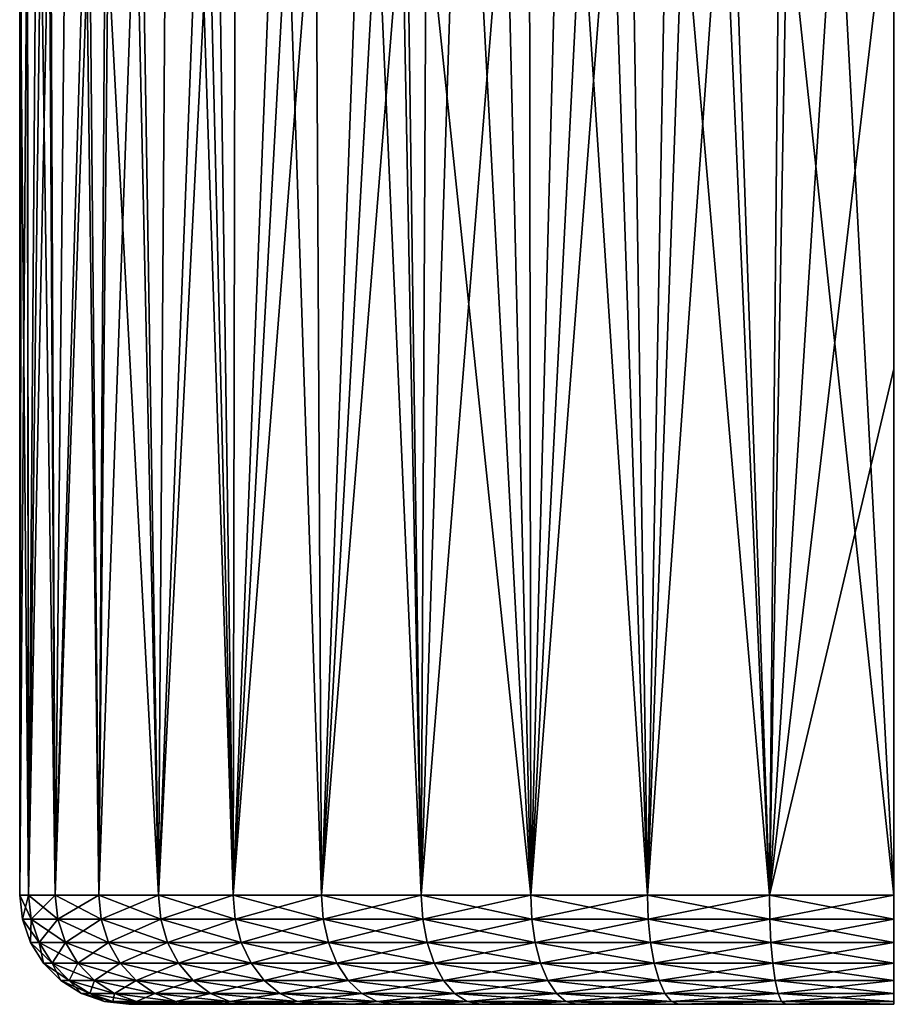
# Model space of a CAD drawing. Header units: metres. Extents: x -90 to 90, y -123 to 74.
# Tile 39 of 131: x -84 to -72, y -14 to 0. Entities that reach past the tile are written whole.
import ezdxf

# ---------------------------------------------------------------- set-up
doc = ezdxf.new("R2010")
doc.units = ezdxf.units.M
doc.layers.add('solid_11662012', color=7, linetype='CONTINUOUS')

msp = doc.modelspace()

# ---------------------------------------------------------------- linework, layer by layer
at = {"layer": 'solid_11662012'}
for points in [[(-83.5, -12.5, 10.5), (-83.5, 1.97614, 1.801184), (-83.5, 1.967303, -2.108401)], [(-83.5, -12.5, 10.5), (-83.5, 1.967311, 2.108179), (-83.5, 1.97614, 1.801184)], [(-83.5, -12.5, 10.5), (-83.5, 1.719916, 6.16546), (-83.5, 1.967311, 2.108179)], [(-83.5, -12.5, 10.5), (-83.5, 1.967303, -2.108401), (-83.5, 1.95139, -2.570634)], [(-83.5, -12.5, 10.5), (-83.5, 1.95139, -2.570634), (-83.5, 1.706047, -6.315888)], [(-80.568993, -12.5, -18.358328), (-80.006622, 1.888749, -18.963884), (-79.433884, 1.905425, -19.50297)], [(-79.35833, -12.5, -19.568995), (-80.568993, -12.5, -18.358328), (-79.433884, 1.905425, -19.50297)], [(-79.35833, -12.5, -19.568995), (-79.433884, 1.905425, -19.50297), (-78.826698, 1.917999, -20.003654)], [(-79.35833, -12.5, -19.568995), (-78.826698, 1.917999, -20.003654), (-78.187645, 1.927076, -20.463701)], [(-77.987686, -12.5, -20.595043), (-79.35833, -12.5, -19.568995), (-78.187645, 1.927076, -20.463701)], [(-77.987686, -12.5, -20.595043), (-78.187645, 1.927076, -20.463701), (-77.519478, 1.933205, -20.881033)], [(-77.987686, -12.5, -20.595043), (-77.519478, 1.933205, -20.881033), (-76.825104, 1.936752, -21.253757)], [(-76.484978, -12.5, -21.415585), (-77.987686, -12.5, -20.595043), (-76.825104, 1.936752, -21.253757)], [(-76.484978, -12.5, -21.415585), (-76.825104, 1.936752, -21.253757), (-76.107559, 1.938787, -21.580181)], [(-76.484978, -12.5, -21.415585), (-76.107559, 1.938787, -21.580181), (-75.370033, 1.939486, -21.858822)], [(-74.880791, -12.5, -22.013916), (-76.484978, -12.5, -21.415585), (-75.370033, 1.939486, -21.858822)], [(-74.880791, -12.5, -22.013916), (-75.370033, 1.939486, -21.858822), (-74.615837, 1.939273, -22.088423)], [(-74.880791, -12.5, -22.013916), (-74.615837, 1.939273, -22.088423), (-73.848335, 1.938434, -22.267979)], [(-73.207779, -12.5, -22.377857), (-74.880791, -12.5, -22.013916), (-73.848335, 1.938434, -22.267979)], [(-73.207779, -12.5, -22.377857), (-73.848335, 1.938434, -22.267979), (-73.070877, 1.940073, -22.396736)], [(-73.207779, -12.5, -22.377857), (-71.5, 1.946092, -22.5), (-71.5, -5.27696, -22.5)], [(-73.207779, -12.5, -22.377857), (-72.286896, 1.942177, -22.474173), (-71.5, 1.946092, -22.5)], [(-73.207779, -12.5, -22.377857), (-73.070877, 1.940073, -22.396736), (-72.286896, 1.942177, -22.474173)], [(-82.415581, -12.5, -15.484981), (-82.275368, 1.726166, -15.78124), (-81.907471, 1.770841, -16.47365)], [(-81.595039, -12.5, -16.98769), (-82.415581, -12.5, -15.484981), (-81.907471, 1.770841, -16.47365)], [(-81.595039, -12.5, -16.98769), (-81.907471, 1.770841, -16.47365), (-81.494957, 1.808976, -17.140848)], [(-81.595039, -12.5, -16.98769), (-81.494957, 1.808976, -17.140848), (-81.039352, 1.841051, -17.780161)], [(-80.568993, -12.5, -18.358328), (-81.595039, -12.5, -16.98769), (-81.039352, 1.841051, -17.780161)], [(-80.568993, -12.5, -18.358328), (-81.039352, 1.841051, -17.780161), (-80.542526, 1.867449, -18.388769)], [(-80.568993, -12.5, -18.358328), (-80.542526, 1.867449, -18.388769), (-80.006622, 1.888749, -18.963884)], [(-83.5, -12.5, 10.5), (-83.5, 1.705983, 6.316617), (-83.5, 1.719916, 6.16546)], [(-83.5, -12.5, 10.5), (-83.5, 1.706047, -6.315888), (-83.5, 1.645786, -6.931479)], [(-83.5, -12.5, 10.5), (-83.5, 1.184448, 10.5), (-83.5, 1.705983, 6.316617)], [(-83.5, -12.5, 10.5), (-83.5, 1.645786, -6.931479), (-83.5, 1.18473, -10.5)], [(-83.013916, -12.5, -13.880791), (-82.871254, 1.614863, -14.333356), (-82.597099, 1.674204, -15.066663)], [(-82.415581, -12.5, -15.484981), (-83.013916, -12.5, -13.880791), (-82.597099, 1.674204, -15.066663)], [(-82.415581, -12.5, -15.484981), (-82.597099, 1.674204, -15.066663), (-82.275368, 1.726166, -15.78124)], [(-83.377861, -12.5, -12.207778), (-83.272751, 1.471627, -12.824306), (-83.096733, 1.547671, -13.584763)], [(-83.013916, -12.5, -13.880791), (-83.377861, -12.5, -12.207778), (-83.096733, 1.547671, -13.584763)], [(-83.013916, -12.5, -13.880791), (-83.096733, 1.547671, -13.584763), (-82.871254, 1.614863, -14.333356)], [(-83.47464, 1.290571, -11.279696), (-83.398811, 1.386054, -12.055092), (-83.5, -12.5, -10.5)], [(-83.377861, -12.5, -12.207778), (-83.5, -12.5, -10.5), (-83.398811, 1.386054, -12.055092)], [(-83.377861, -12.5, -12.207778), (-83.398811, 1.386054, -12.055092), (-83.272751, 1.471627, -12.824306)], [(-83.47464, 1.290571, -11.279696), (-83.5, -12.5, -10.5), (-83.5, -5.657644, -10.5)], [(-83.47464, 1.290571, -11.279696), (-83.5, -5.657644, -10.5), (-83.5, 1.18473, -10.5)], [(-83.5, -12.5, 10.5), (-83.5, 1.18473, -10.5), (-83.5, -5.657644, -10.5)], [(-83.377861, -12.5, 12.207778), (-83.5, 1.184448, 10.5), (-83.5, -12.5, 10.5)], [(-83.377861, -12.5, 12.207778), (-83.499992, 1.184448, 10.510468), (-83.5, 1.184448, 10.5)], [(-83.377861, -12.5, 12.207778), (-83.39225, 1.184448, 12.104506), (-83.499992, 1.184448, 10.510468)], [(-83.377861, -12.5, 12.207778), (-83.210487, 1.184448, 13.120031), (-83.39225, 1.184448, 12.104506)], [(-83.377861, -12.5, 12.207778), (-83.013916, -12.5, 13.880791), (-83.210487, 1.184448, 13.120031)], [(-83.013916, -12.5, 13.880791), (-83.070854, 1.184448, 13.68045), (-83.210487, 1.184448, 13.120031)], [(-83.013916, -12.5, 13.880791), (-82.541718, 1.184448, 15.198981), (-83.070854, 1.184448, 13.68045)], [(-83.013916, -12.5, 13.880791), (-82.415581, -12.5, 15.484981), (-82.541718, 1.184448, 15.198981)], [(-82.415581, -12.5, 15.484981), (-82.32547, 1.184448, 15.677752), (-82.541718, 1.184448, 15.198981)], [(-82.415581, -12.5, 15.484981), (-81.595039, -12.5, 16.98769), (-82.32547, 1.184448, 15.677752)], [(-81.595039, -12.5, 16.98769), (-81.814377, 1.184448, 16.632999), (-82.32547, 1.184448, 15.677752)], [(-81.595039, -12.5, 16.98769), (-80.900856, 1.184448, 17.958145), (-81.814377, 1.184448, 16.632999)], [(-81.595039, -12.5, 16.98769), (-80.568993, -12.5, 18.358328), (-80.900856, 1.184448, 17.958145)], [(-80.568993, -12.5, 18.358328), (-80.763756, 1.184448, 18.127768), (-80.900856, 1.184448, 17.958145)], [(-80.568993, -12.5, 18.358328), (-79.820518, 1.184448, 19.146906), (-80.763756, 1.184448, 18.127768)], [(-80.568993, -12.5, 18.358328), (-79.35833, -12.5, 19.568995), (-79.820518, 1.184448, 19.146906)], [(-79.35833, -12.5, 19.568995), (-78.59201, 1.184448, 20.180048), (-79.820518, 1.184448, 19.146906)], [(-79.35833, -12.5, 19.568995), (-77.987686, -12.5, 20.595043), (-78.59201, 1.184448, 20.180048)], [(-77.987686, -12.5, 20.595043), (-78.247871, 1.184448, 20.423016), (-78.59201, 1.184448, 20.180048)], [(-77.987686, -12.5, 20.595043), (-77.920799, 1.184448, 20.637718), (-78.247871, 1.184448, 20.423016)], [(-77.987686, -12.5, 20.595043), (-76.484978, -12.5, 21.415585), (-77.920799, 1.184448, 20.637718)], [(-76.484978, -12.5, 21.415585), (-77.217033, 1.184448, 21.050617), (-77.920799, 1.184448, 20.637718)], [(-76.484978, -12.5, 21.415585), (-76.498817, 1.184448, 21.409254), (-77.217033, 1.184448, 21.050617)], [(-76.484978, -12.5, 21.415585), (-75.786842, 1.184448, 21.708166), (-76.498817, 1.184448, 21.409254)], [(-76.484978, -12.5, 21.415585), (-74.880791, -12.5, 22.013916), (-75.786842, 1.184448, 21.708166)], [(-74.880791, -12.5, 22.013916), (-75.08812, 1.184448, 21.951), (-75.786842, 1.184448, 21.708166)], [(-74.880791, -12.5, 22.013916), (-74.392464, 1.184448, 22.146185), (-75.08812, 1.184448, 21.951)], [(-74.880791, -12.5, 22.013916), (-73.207779, -12.5, 22.377857), (-74.392464, 1.184448, 22.146185)], [(-73.207779, -12.5, 22.377857), (-73.68618, 1.184448, 22.299179), (-74.392464, 1.184448, 22.146185)], [(-73.207779, -12.5, 22.377857), (-72.962646, 1.184448, 22.410528), (-73.68618, 1.184448, 22.299179)], [(-73.207779, -12.5, 22.377857), (-71.5, -12.5, 22.5), (-72.962646, 1.184448, 22.410528)], [(-72.962646, 1.184448, 22.410528), (-71.5, -12.5, 22.5), (-72.230095, 1.184448, 22.47777)], [(-72.230095, 1.184448, 22.47777), (-71.5, -12.5, 22.5), (-71.5, 1.184448, 22.5)], [(-73.207779, -12.5, -22.377857), (-71.5, -5.27696, -22.5), (-71.5, -12.5, -22.5)], [(-83.5, -12.5, 10.5), (-83.5, -5.657644, -10.5), (-83.5, -12.5, -10.5)], [(-83.462769, -12.83214, -10.5), (-83.5, -12.5, 10.5), (-83.5, -12.5, -10.5)], [(-83.462769, -12.83214, -10.5), (-83.5, -12.5, -10.5), (-83.377861, -12.5, -12.207778)], [(-83.462769, -12.83214, -10.5), (-83.462769, -12.83214, 10.5), (-83.5, -12.5, 10.5)], [(-83.341003, -12.83214, 12.202479), (-83.5, -12.5, 10.5), (-83.462769, -12.83214, 10.5)], [(-83.341003, -12.83214, 12.202479), (-83.377861, -12.5, 12.207778), (-83.5, -12.5, 10.5)], [(-83.341003, -12.83214, -12.202479), (-83.462769, -12.83214, -10.5), (-83.377861, -12.5, -12.207778)], [(-83.341003, -12.83214, -12.202479), (-83.377861, -12.5, -12.207778), (-83.013916, -12.5, -13.880791)], [(-82.978188, -12.83214, 13.8703), (-83.013916, -12.5, 13.880791), (-83.377861, -12.5, 12.207778)], [(-83.341003, -12.83214, 12.202479), (-82.978188, -12.83214, 13.8703), (-83.377861, -12.5, 12.207778)], [(-82.978188, -12.83214, -13.8703), (-83.341003, -12.83214, -12.202479), (-83.013916, -12.5, -13.880791)], [(-82.978188, -12.83214, -13.8703), (-83.013916, -12.5, -13.880791), (-82.415581, -12.5, -15.484981)], [(-82.381714, -12.83214, 15.469512), (-82.415581, -12.5, 15.484981), (-83.013916, -12.5, 13.880791)], [(-82.978188, -12.83214, 13.8703), (-82.381714, -12.83214, 15.469512), (-83.013916, -12.5, 13.880791)], [(-82.381714, -12.83214, -15.469512), (-82.978188, -12.83214, -13.8703), (-82.415581, -12.5, -15.484981)], [(-82.381714, -12.83214, -15.469512), (-82.415581, -12.5, -15.484981), (-81.595039, -12.5, -16.98769)], [(-81.563721, -12.83214, 16.96756), (-81.595039, -12.5, 16.98769), (-82.415581, -12.5, 15.484981)], [(-82.381714, -12.83214, 15.469512), (-81.563721, -12.83214, 16.96756), (-82.415581, -12.5, 15.484981)], [(-81.563721, -12.83214, -16.96756), (-82.381714, -12.83214, -15.469512), (-81.595039, -12.5, -16.98769)], [(-81.563721, -12.83214, -16.96756), (-81.595039, -12.5, -16.98769), (-80.568993, -12.5, -18.358328)], [(-80.540855, -12.83214, 18.333946), (-80.568993, -12.5, 18.358328), (-81.595039, -12.5, 16.98769)], [(-81.563721, -12.83214, 16.96756), (-80.540855, -12.83214, 18.333946), (-81.595039, -12.5, 16.98769)], [(-80.540855, -12.83214, -18.333946), (-81.563721, -12.83214, -16.96756), (-80.568993, -12.5, -18.358328)], [(-80.540855, -12.83214, -18.333946), (-80.568993, -12.5, -18.358328), (-79.35833, -12.5, -19.568995)], [(-79.333946, -12.83214, 19.540855), (-79.35833, -12.5, 19.568995), (-80.568993, -12.5, 18.358328)], [(-80.540855, -12.83214, 18.333946), (-79.333946, -12.83214, 19.540855), (-80.568993, -12.5, 18.358328)], [(-79.333946, -12.83214, -19.540855), (-80.540855, -12.83214, -18.333946), (-79.35833, -12.5, -19.568995)], [(-79.333946, -12.83214, -19.540855), (-79.35833, -12.5, -19.568995), (-77.987686, -12.5, -20.595043)], [(-77.96756, -12.83214, 20.563719), (-77.987686, -12.5, 20.595043), (-79.35833, -12.5, 19.568995)], [(-79.333946, -12.83214, 19.540855), (-77.96756, -12.83214, 20.563719), (-79.35833, -12.5, 19.568995)], [(-77.96756, -12.83214, -20.563719), (-79.333946, -12.83214, -19.540855), (-77.987686, -12.5, -20.595043)], [(-77.96756, -12.83214, -20.563719), (-77.987686, -12.5, -20.595043), (-76.484978, -12.5, -21.415585)], [(-76.469513, -12.83214, 21.381714), (-76.484978, -12.5, 21.415585), (-77.987686, -12.5, 20.595043)], [(-77.96756, -12.83214, 20.563719), (-76.469513, -12.83214, 21.381714), (-77.987686, -12.5, 20.595043)], [(-76.469513, -12.83214, -21.381714), (-77.96756, -12.83214, -20.563719), (-76.484978, -12.5, -21.415585)], [(-76.469513, -12.83214, -21.381714), (-76.484978, -12.5, -21.415585), (-74.880791, -12.5, -22.013916)], [(-74.8703, -12.83214, 21.978189), (-74.880791, -12.5, 22.013916), (-76.484978, -12.5, 21.415585)], [(-76.469513, -12.83214, 21.381714), (-74.8703, -12.83214, 21.978189), (-76.484978, -12.5, 21.415585)], [(-74.8703, -12.83214, -21.978189), (-76.469513, -12.83214, -21.381714), (-74.880791, -12.5, -22.013916)], [(-74.8703, -12.83214, -21.978189), (-74.880791, -12.5, -22.013916), (-73.207779, -12.5, -22.377857)], [(-73.202477, -12.83214, 22.341002), (-73.207779, -12.5, 22.377857), (-74.880791, -12.5, 22.013916)], [(-74.8703, -12.83214, 21.978189), (-73.202477, -12.83214, 22.341002), (-74.880791, -12.5, 22.013916)], [(-73.202477, -12.83214, -22.341002), (-74.8703, -12.83214, -21.978189), (-73.207779, -12.5, -22.377857)], [(-73.202477, -12.83214, -22.341002), (-73.207779, -12.5, -22.377857), (-71.5, -12.5, -22.5)], [(-73.207779, -12.5, 22.377857), (-71.5, -12.83214, 22.462765), (-71.5, -12.5, 22.5)], [(-73.202477, -12.83214, 22.341002), (-71.5, -12.83214, 22.462765), (-73.207779, -12.5, 22.377857)], [(-71.5, -12.83214, -22.462765), (-73.202477, -12.83214, -22.341002), (-71.5, -12.5, -22.5)], [(-83.352036, -13.149612, -10.5), (-83.352036, -13.149612, 10.5), (-83.462769, -12.83214, 10.5)], [(-83.2314, -13.149612, 12.186721), (-83.462769, -12.83214, 10.5), (-83.352036, -13.149612, 10.5)], [(-83.462769, -12.83214, -10.5), (-83.352036, -13.149612, -10.5), (-83.462769, -12.83214, 10.5)], [(-83.2314, -13.149612, 12.186721), (-83.341003, -12.83214, 12.202479), (-83.462769, -12.83214, 10.5)], [(-83.341003, -12.83214, -12.202479), (-83.352036, -13.149612, -10.5), (-83.462769, -12.83214, -10.5)], [(-83.2314, -13.149612, -12.186721), (-83.352036, -13.149612, -10.5), (-83.341003, -12.83214, -12.202479)], [(-83.2314, -13.149612, -12.186721), (-83.341003, -12.83214, -12.202479), (-82.978188, -12.83214, -13.8703)], [(-82.871948, -13.149612, 13.839105), (-82.978188, -12.83214, 13.8703), (-83.341003, -12.83214, 12.202479)], [(-83.2314, -13.149612, 12.186721), (-82.871948, -13.149612, 13.839105), (-83.341003, -12.83214, 12.202479)], [(-82.871948, -13.149612, -13.839105), (-83.2314, -13.149612, -12.186721), (-82.978188, -12.83214, -13.8703)], [(-82.871948, -13.149612, -13.839105), (-82.978188, -12.83214, -13.8703), (-82.381714, -12.83214, -15.469512)], [(-82.280991, -13.149612, 15.423514), (-82.381714, -12.83214, 15.469512), (-82.978188, -12.83214, 13.8703)], [(-82.871948, -13.149612, 13.839105), (-82.280991, -13.149612, 15.423514), (-82.978188, -12.83214, 13.8703)], [(-82.280991, -13.149612, -15.423514), (-82.871948, -13.149612, -13.839105), (-82.381714, -12.83214, -15.469512)], [(-82.280991, -13.149612, -15.423514), (-82.381714, -12.83214, -15.469512), (-81.563721, -12.83214, -16.96756)], [(-81.470566, -13.149612, 16.907696), (-81.563721, -12.83214, 16.96756), (-82.381714, -12.83214, 15.469512)], [(-82.280991, -13.149612, 15.423514), (-81.470566, -13.149612, 16.907696), (-82.381714, -12.83214, 15.469512)], [(-81.470566, -13.149612, -16.907696), (-82.280991, -13.149612, -15.423514), (-81.563721, -12.83214, -16.96756)], [(-81.470566, -13.149612, -16.907696), (-81.563721, -12.83214, -16.96756), (-80.540855, -12.83214, -18.333946)], [(-80.457169, -13.149612, 18.261435), (-80.540855, -12.83214, 18.333946), (-81.563721, -12.83214, 16.96756)], [(-81.470566, -13.149612, 16.907696), (-80.457169, -13.149612, 18.261435), (-81.563721, -12.83214, 16.96756)], [(-80.457169, -13.149612, -18.261435), (-81.470566, -13.149612, -16.907696), (-80.540855, -12.83214, -18.333946)], [(-80.457169, -13.149612, -18.261435), (-80.540855, -12.83214, -18.333946), (-79.333946, -12.83214, -19.540855)], [(-79.261436, -13.149612, 19.457172), (-79.333946, -12.83214, 19.540855), (-80.540855, -12.83214, 18.333946)], [(-80.457169, -13.149612, 18.261435), (-79.261436, -13.149612, 19.457172), (-80.540855, -12.83214, 18.333946)], [(-79.261436, -13.149612, -19.457172), (-80.457169, -13.149612, -18.261435), (-79.333946, -12.83214, -19.540855)], [(-79.261436, -13.149612, -19.457172), (-79.333946, -12.83214, -19.540855), (-77.96756, -12.83214, -20.563719)], [(-77.907692, -13.149612, 20.470568), (-77.96756, -12.83214, 20.563719), (-79.333946, -12.83214, 19.540855)], [(-79.261436, -13.149612, 19.457172), (-77.907692, -13.149612, 20.470568), (-79.333946, -12.83214, 19.540855)], [(-77.907692, -13.149612, -20.470568), (-79.261436, -13.149612, -19.457172), (-77.96756, -12.83214, -20.563719)], [(-77.907692, -13.149612, -20.470568), (-77.96756, -12.83214, -20.563719), (-76.469513, -12.83214, -21.381714)], [(-76.423515, -13.149612, 21.280993), (-76.469513, -12.83214, 21.381714), (-77.96756, -12.83214, 20.563719)], [(-77.907692, -13.149612, 20.470568), (-76.423515, -13.149612, 21.280993), (-77.96756, -12.83214, 20.563719)], [(-76.423515, -13.149612, -21.280993), (-77.907692, -13.149612, -20.470568), (-76.469513, -12.83214, -21.381714)], [(-76.423515, -13.149612, -21.280993), (-76.469513, -12.83214, -21.381714), (-74.8703, -12.83214, -21.978189)], [(-74.839104, -13.149612, 21.871946), (-74.8703, -12.83214, 21.978189), (-76.469513, -12.83214, 21.381714)], [(-76.423515, -13.149612, 21.280993), (-74.839104, -13.149612, 21.871946), (-76.469513, -12.83214, 21.381714)], [(-74.839104, -13.149612, -21.871946), (-76.423515, -13.149612, -21.280993), (-74.8703, -12.83214, -21.978189)], [(-74.839104, -13.149612, -21.871946), (-74.8703, -12.83214, -21.978189), (-73.202477, -12.83214, -22.341002)], [(-73.186722, -13.149612, 22.2314), (-73.202477, -12.83214, 22.341002), (-74.8703, -12.83214, 21.978189)], [(-74.839104, -13.149612, 21.871946), (-73.186722, -13.149612, 22.2314), (-74.8703, -12.83214, 21.978189)], [(-73.186722, -13.149612, -22.2314), (-74.839104, -13.149612, -21.871946), (-73.202477, -12.83214, -22.341002)], [(-73.202477, -12.83214, 22.341002), (-71.5, -13.149612, 22.352037), (-71.5, -12.83214, 22.462765)], [(-73.186722, -13.149612, 22.2314), (-71.5, -13.149612, 22.352037), (-73.202477, -12.83214, 22.341002)], [(-73.186722, -13.149612, -22.2314), (-73.202477, -12.83214, -22.341002), (-71.5, -12.83214, -22.462765)], [(-71.5, -13.149612, -22.352037), (-73.186722, -13.149612, -22.2314), (-71.5, -12.83214, -22.462765)], [(-83.173378, -13.434445, -10.5), (-83.173378, -13.434445, 10.5), (-83.352036, -13.149612, 10.5)], [(-83.054558, -13.434445, 12.161295), (-83.352036, -13.149612, 10.5), (-83.173378, -13.434445, 10.5)], [(-83.352036, -13.149612, -10.5), (-83.173378, -13.434445, -10.5), (-83.352036, -13.149612, 10.5)], [(-83.054558, -13.434445, 12.161295), (-83.2314, -13.149612, 12.186721), (-83.352036, -13.149612, 10.5)], [(-83.2314, -13.149612, -12.186721), (-83.173378, -13.434445, -10.5), (-83.352036, -13.149612, -10.5)], [(-83.054558, -13.434445, -12.161295), (-83.173378, -13.434445, -10.5), (-83.2314, -13.149612, -12.186721)], [(-83.054558, -13.434445, -12.161295), (-83.2314, -13.149612, -12.186721), (-82.871948, -13.149612, -13.839105)], [(-82.700523, -13.434445, 13.788771), (-82.871948, -13.149612, 13.839105), (-83.2314, -13.149612, 12.186721)], [(-83.054558, -13.434445, 12.161295), (-82.700523, -13.434445, 13.788771), (-83.2314, -13.149612, 12.186721)], [(-82.700523, -13.434445, -13.788771), (-83.054558, -13.434445, -12.161295), (-82.871948, -13.149612, -13.839105)], [(-82.700523, -13.434445, -13.788771), (-82.871948, -13.149612, -13.839105), (-82.280991, -13.149612, -15.423514)], [(-82.118477, -13.434445, 15.349296), (-82.280991, -13.149612, 15.423514), (-82.871948, -13.149612, 13.839105)], [(-82.700523, -13.434445, 13.788771), (-82.118477, -13.434445, 15.349296), (-82.871948, -13.149612, 13.839105)], [(-82.118477, -13.434445, -15.349296), (-82.700523, -13.434445, -13.788771), (-82.280991, -13.149612, -15.423514)], [(-82.118477, -13.434445, -15.349296), (-82.280991, -13.149612, -15.423514), (-81.470566, -13.149612, -16.907696)], [(-81.320267, -13.434445, 16.811104), (-81.470566, -13.149612, 16.907696), (-82.280991, -13.149612, 15.423514)], [(-82.118477, -13.434445, 15.349296), (-81.320267, -13.434445, 16.811104), (-82.280991, -13.149612, 15.423514)], [(-81.320267, -13.434445, -16.811104), (-82.118477, -13.434445, -15.349296), (-81.470566, -13.149612, -16.907696)], [(-81.320267, -13.434445, -16.811104), (-81.470566, -13.149612, -16.907696), (-80.457169, -13.149612, -18.261435)], [(-80.322151, -13.434445, 18.144436), (-80.457169, -13.149612, 18.261435), (-81.470566, -13.149612, 16.907696)], [(-81.320267, -13.434445, 16.811104), (-80.322151, -13.434445, 18.144436), (-81.470566, -13.149612, 16.907696)], [(-80.322151, -13.434445, -18.144436), (-81.320267, -13.434445, -16.811104), (-80.457169, -13.149612, -18.261435)], [(-80.322151, -13.434445, -18.144436), (-80.457169, -13.149612, -18.261435), (-79.261436, -13.149612, -19.457172)], [(-79.14444, -13.434445, 19.322149), (-79.261436, -13.149612, 19.457172), (-80.457169, -13.149612, 18.261435)], [(-80.322151, -13.434445, 18.144436), (-79.14444, -13.434445, 19.322149), (-80.457169, -13.149612, 18.261435)], [(-79.14444, -13.434445, -19.322149), (-80.322151, -13.434445, -18.144436), (-79.261436, -13.149612, -19.457172)], [(-79.14444, -13.434445, -19.322149), (-79.261436, -13.149612, -19.457172), (-77.907692, -13.149612, -20.470568)], [(-77.811104, -13.434445, 20.320269), (-77.907692, -13.149612, 20.470568), (-79.261436, -13.149612, 19.457172)], [(-79.14444, -13.434445, 19.322149), (-77.811104, -13.434445, 20.320269), (-79.261436, -13.149612, 19.457172)], [(-77.811104, -13.434445, -20.320269), (-79.14444, -13.434445, -19.322149), (-77.907692, -13.149612, -20.470568)], [(-77.811104, -13.434445, -20.320269), (-77.907692, -13.149612, -20.470568), (-76.423515, -13.149612, -21.280993)], [(-76.349297, -13.434445, 21.118477), (-76.423515, -13.149612, 21.280993), (-77.907692, -13.149612, 20.470568)], [(-77.811104, -13.434445, 20.320269), (-76.349297, -13.434445, 21.118477), (-77.907692, -13.149612, 20.470568)], [(-76.349297, -13.434445, -21.118477), (-77.811104, -13.434445, -20.320269), (-76.423515, -13.149612, -21.280993)], [(-76.349297, -13.434445, -21.118477), (-76.423515, -13.149612, -21.280993), (-74.839104, -13.149612, -21.871946)], [(-74.788773, -13.434445, 21.700523), (-74.839104, -13.149612, 21.871946), (-76.423515, -13.149612, 21.280993)], [(-76.349297, -13.434445, 21.118477), (-74.788773, -13.434445, 21.700523), (-76.423515, -13.149612, 21.280993)], [(-74.788773, -13.434445, -21.700523), (-76.349297, -13.434445, -21.118477), (-74.839104, -13.149612, -21.871946)], [(-74.788773, -13.434445, -21.700523), (-74.839104, -13.149612, -21.871946), (-73.186722, -13.149612, -22.2314)], [(-73.161293, -13.434445, 22.054558), (-73.186722, -13.149612, 22.2314), (-74.839104, -13.149612, 21.871946)], [(-74.788773, -13.434445, 21.700523), (-73.161293, -13.434445, 22.054558), (-74.839104, -13.149612, 21.871946)], [(-73.161293, -13.434445, -22.054558), (-74.788773, -13.434445, -21.700523), (-73.186722, -13.149612, -22.2314)], [(-73.186722, -13.149612, 22.2314), (-71.5, -13.434445, 22.173376), (-71.5, -13.149612, 22.352037)], [(-73.161293, -13.434445, 22.054558), (-71.5, -13.434445, 22.173376), (-73.186722, -13.149612, 22.2314)], [(-73.161293, -13.434445, -22.054558), (-73.186722, -13.149612, -22.2314), (-71.5, -13.149612, -22.352037)], [(-71.5, -13.434445, -22.173376), (-73.161293, -13.434445, -22.054558), (-71.5, -13.149612, -22.352037)], [(-82.93576, -13.672327, -10.5), (-82.93576, -13.672327, 10.5), (-83.173378, -13.434445, 10.5)], [(-82.819359, -13.672327, 12.127479), (-83.173378, -13.434445, 10.5), (-82.93576, -13.672327, 10.5)], [(-83.173378, -13.434445, -10.5), (-82.93576, -13.672327, -10.5), (-83.173378, -13.434445, 10.5)], [(-82.819359, -13.672327, 12.127479), (-83.054558, -13.434445, 12.161295), (-83.173378, -13.434445, 10.5)], [(-83.054558, -13.434445, -12.161295), (-82.93576, -13.672327, -10.5), (-83.173378, -13.434445, -10.5)], [(-82.819359, -13.672327, -12.127479), (-82.93576, -13.672327, -10.5), (-83.054558, -13.434445, -12.161295)], [(-82.819359, -13.672327, -12.127479), (-83.054558, -13.434445, -12.161295), (-82.700523, -13.434445, -13.788771)], [(-82.472534, -13.672327, 13.721827), (-82.700523, -13.434445, 13.788771), (-83.054558, -13.434445, 12.161295)], [(-82.819359, -13.672327, 12.127479), (-82.472534, -13.672327, 13.721827), (-83.054558, -13.434445, 12.161295)], [(-82.472534, -13.672327, -13.721827), (-82.819359, -13.672327, -12.127479), (-82.700523, -13.434445, -13.788771)], [(-82.472534, -13.672327, -13.721827), (-82.700523, -13.434445, -13.788771), (-82.118477, -13.434445, -15.349296)], [(-81.902336, -13.672327, 15.250587), (-82.118477, -13.434445, 15.349296), (-82.700523, -13.434445, 13.788771)], [(-82.472534, -13.672327, 13.721827), (-81.902336, -13.672327, 15.250587), (-82.700523, -13.434445, 13.788771)], [(-81.902336, -13.672327, -15.250587), (-82.472534, -13.672327, -13.721827), (-82.118477, -13.434445, -15.349296)], [(-81.902336, -13.672327, -15.250587), (-82.118477, -13.434445, -15.349296), (-81.320267, -13.434445, -16.811104)], [(-81.120377, -13.672327, 16.68264), (-81.320267, -13.434445, 16.811104), (-82.118477, -13.434445, 15.349296)], [(-81.902336, -13.672327, 15.250587), (-81.120377, -13.672327, 16.68264), (-82.118477, -13.434445, 15.349296)], [(-81.120377, -13.672327, -16.68264), (-81.902336, -13.672327, -15.250587), (-81.320267, -13.434445, -16.811104)], [(-81.120377, -13.672327, -16.68264), (-81.320267, -13.434445, -16.811104), (-80.322151, -13.434445, -18.144436)], [(-80.14257, -13.672327, 17.988831), (-80.322151, -13.434445, 18.144436), (-81.320267, -13.434445, 16.811104)], [(-81.120377, -13.672327, 16.68264), (-80.14257, -13.672327, 17.988831), (-81.320267, -13.434445, 16.811104)], [(-80.14257, -13.672327, -17.988831), (-81.120377, -13.672327, -16.68264), (-80.322151, -13.434445, -18.144436)], [(-80.14257, -13.672327, -17.988831), (-80.322151, -13.434445, -18.144436), (-79.14444, -13.434445, -19.322149)], [(-78.988831, -13.672327, 19.142572), (-79.14444, -13.434445, 19.322149), (-80.322151, -13.434445, 18.144436)], [(-80.14257, -13.672327, 17.988831), (-78.988831, -13.672327, 19.142572), (-80.322151, -13.434445, 18.144436)], [(-78.988831, -13.672327, -19.142572), (-80.14257, -13.672327, -17.988831), (-79.14444, -13.434445, -19.322149)], [(-78.988831, -13.672327, -19.142572), (-79.14444, -13.434445, -19.322149), (-77.811104, -13.434445, -20.320269)], [(-77.68264, -13.672327, 20.120375), (-77.811104, -13.434445, 20.320269), (-79.14444, -13.434445, 19.322149)], [(-78.988831, -13.672327, 19.142572), (-77.68264, -13.672327, 20.120375), (-79.14444, -13.434445, 19.322149)], [(-77.68264, -13.672327, -20.120375), (-78.988831, -13.672327, -19.142572), (-77.811104, -13.434445, -20.320269)], [(-77.68264, -13.672327, -20.120375), (-77.811104, -13.434445, -20.320269), (-76.349297, -13.434445, -21.118477)], [(-76.250587, -13.672327, 20.902334), (-76.349297, -13.434445, 21.118477), (-77.811104, -13.434445, 20.320269)], [(-77.68264, -13.672327, 20.120375), (-76.250587, -13.672327, 20.902334), (-77.811104, -13.434445, 20.320269)], [(-76.250587, -13.672327, -20.902334), (-77.68264, -13.672327, -20.120375), (-76.349297, -13.434445, -21.118477)], [(-76.250587, -13.672327, -20.902334), (-76.349297, -13.434445, -21.118477), (-74.788773, -13.434445, -21.700523)], [(-74.721825, -13.672327, 21.472532), (-74.788773, -13.434445, 21.700523), (-76.349297, -13.434445, 21.118477)], [(-76.250587, -13.672327, 20.902334), (-74.721825, -13.672327, 21.472532), (-76.349297, -13.434445, 21.118477)], [(-74.721825, -13.672327, -21.472532), (-76.250587, -13.672327, -20.902334), (-74.788773, -13.434445, -21.700523)], [(-74.721825, -13.672327, -21.472532), (-74.788773, -13.434445, -21.700523), (-73.161293, -13.434445, -22.054558)], [(-73.12748, -13.672327, 21.819361), (-73.161293, -13.434445, 22.054558), (-74.788773, -13.434445, 21.700523)], [(-74.721825, -13.672327, 21.472532), (-73.12748, -13.672327, 21.819361), (-74.788773, -13.434445, 21.700523)], [(-73.12748, -13.672327, -21.819361), (-74.721825, -13.672327, -21.472532), (-73.161293, -13.434445, -22.054558)], [(-73.161293, -13.434445, 22.054558), (-71.5, -13.672327, 21.93576), (-71.5, -13.434445, 22.173376)], [(-73.12748, -13.672327, 21.819361), (-71.5, -13.672327, 21.93576), (-73.161293, -13.434445, 22.054558)], [(-73.12748, -13.672327, -21.819361), (-73.161293, -13.434445, -22.054558), (-71.5, -13.434445, -22.173376)], [(-71.5, -13.672327, -21.93576), (-73.12748, -13.672327, -21.819361), (-71.5, -13.434445, -22.173376)], [(-82.651131, -13.851307, -10.5), (-82.651131, -13.851307, 10.5), (-82.93576, -13.672327, 10.5)], [(-82.537628, -13.851307, 12.086971), (-82.93576, -13.672327, 10.5), (-82.651131, -13.851307, 10.5)], [(-82.93576, -13.672327, -10.5), (-82.651131, -13.851307, -10.5), (-82.93576, -13.672327, 10.5)], [(-82.537628, -13.851307, 12.086971), (-82.819359, -13.672327, 12.127479), (-82.93576, -13.672327, 10.5)], [(-82.819359, -13.672327, -12.127479), (-82.651131, -13.851307, -10.5), (-82.93576, -13.672327, -10.5)], [(-82.537628, -13.851307, -12.086971), (-82.651131, -13.851307, -10.5), (-82.819359, -13.672327, -12.127479)], [(-82.537628, -13.851307, -12.086971), (-82.819359, -13.672327, -12.127479), (-82.472534, -13.672327, -13.721827)], [(-82.199432, -13.851307, 13.641636), (-82.472534, -13.672327, 13.721827), (-82.819359, -13.672327, 12.127479)], [(-82.537628, -13.851307, 12.086971), (-82.199432, -13.851307, 13.641636), (-82.819359, -13.672327, 12.127479)], [(-82.199432, -13.851307, -13.641636), (-82.537628, -13.851307, -12.086971), (-82.472534, -13.672327, -13.721827)], [(-82.199432, -13.851307, -13.641636), (-82.472534, -13.672327, -13.721827), (-81.902336, -13.672327, -15.250587)], [(-81.643425, -13.851307, 15.132346), (-81.902336, -13.672327, 15.250587), (-82.472534, -13.672327, 13.721827)], [(-82.199432, -13.851307, 13.641636), (-81.643425, -13.851307, 15.132346), (-82.472534, -13.672327, 13.721827)], [(-81.643425, -13.851307, -15.132346), (-82.199432, -13.851307, -13.641636), (-81.902336, -13.672327, -15.250587)], [(-81.643425, -13.851307, -15.132346), (-81.902336, -13.672327, -15.250587), (-81.120377, -13.672327, -16.68264)], [(-80.880928, -13.851307, 16.528755), (-81.120377, -13.672327, 16.68264), (-81.902336, -13.672327, 15.250587)], [(-81.643425, -13.851307, 15.132346), (-80.880928, -13.851307, 16.528755), (-81.902336, -13.672327, 15.250587)], [(-80.880928, -13.851307, -16.528755), (-81.643425, -13.851307, -15.132346), (-81.120377, -13.672327, -16.68264)], [(-80.880928, -13.851307, -16.528755), (-81.120377, -13.672327, -16.68264), (-80.14257, -13.672327, -17.988831)], [(-79.92746, -13.851307, 17.802437), (-80.14257, -13.672327, 17.988831), (-81.120377, -13.672327, 16.68264)], [(-80.880928, -13.851307, 16.528755), (-79.92746, -13.851307, 17.802437), (-81.120377, -13.672327, 16.68264)], [(-79.92746, -13.851307, -17.802437), (-80.880928, -13.851307, -16.528755), (-80.14257, -13.672327, -17.988831)], [(-79.92746, -13.851307, -17.802437), (-80.14257, -13.672327, -17.988831), (-78.988831, -13.672327, -19.142572)], [(-78.802437, -13.851307, 18.927462), (-78.988831, -13.672327, 19.142572), (-80.14257, -13.672327, 17.988831)], [(-79.92746, -13.851307, 17.802437), (-78.802437, -13.851307, 18.927462), (-80.14257, -13.672327, 17.988831)], [(-78.802437, -13.851307, -18.927462), (-79.92746, -13.851307, -17.802437), (-78.988831, -13.672327, -19.142572)], [(-78.802437, -13.851307, -18.927462), (-78.988831, -13.672327, -19.142572), (-77.68264, -13.672327, -20.120375)], [(-77.528755, -13.851307, 19.880926), (-77.68264, -13.672327, 20.120375), (-78.988831, -13.672327, 19.142572)], [(-78.802437, -13.851307, 18.927462), (-77.528755, -13.851307, 19.880926), (-78.988831, -13.672327, 19.142572)], [(-77.528755, -13.851307, -19.880926), (-78.802437, -13.851307, -18.927462), (-77.68264, -13.672327, -20.120375)], [(-77.528755, -13.851307, -19.880926), (-77.68264, -13.672327, -20.120375), (-76.250587, -13.672327, -20.902334)], [(-76.132347, -13.851307, 20.643423), (-76.250587, -13.672327, 20.902334), (-77.68264, -13.672327, 20.120375)], [(-77.528755, -13.851307, 19.880926), (-76.132347, -13.851307, 20.643423), (-77.68264, -13.672327, 20.120375)], [(-76.132347, -13.851307, -20.643423), (-77.528755, -13.851307, -19.880926), (-76.250587, -13.672327, -20.902334)], [(-76.132347, -13.851307, -20.643423), (-76.250587, -13.672327, -20.902334), (-74.721825, -13.672327, -21.472532)], [(-74.64164, -13.851307, 21.19943), (-74.721825, -13.672327, 21.472532), (-76.250587, -13.672327, 20.902334)], [(-76.132347, -13.851307, 20.643423), (-74.64164, -13.851307, 21.19943), (-76.250587, -13.672327, 20.902334)], [(-74.64164, -13.851307, -21.19943), (-76.132347, -13.851307, -20.643423), (-74.721825, -13.672327, -21.472532)], [(-74.64164, -13.851307, -21.19943), (-74.721825, -13.672327, -21.472532), (-73.12748, -13.672327, -21.819361)], [(-73.086967, -13.851307, 21.537626), (-73.12748, -13.672327, 21.819361), (-74.721825, -13.672327, 21.472532)], [(-74.64164, -13.851307, 21.19943), (-73.086967, -13.851307, 21.537626), (-74.721825, -13.672327, 21.472532)], [(-73.086967, -13.851307, -21.537626), (-74.64164, -13.851307, -21.19943), (-73.12748, -13.672327, -21.819361)], [(-73.12748, -13.672327, 21.819361), (-71.5, -13.851307, 21.651129), (-71.5, -13.672327, 21.93576)], [(-73.086967, -13.851307, 21.537626), (-71.5, -13.851307, 21.651129), (-73.12748, -13.672327, 21.819361)], [(-73.086967, -13.851307, -21.537626), (-73.12748, -13.672327, -21.819361), (-71.5, -13.672327, -21.93576)], [(-71.5, -13.851307, -21.651129), (-73.086967, -13.851307, -21.537626), (-71.5, -13.672327, -21.93576)], [(-82.333778, -13.962392, -10.5), (-82.333778, -13.962392, 10.5), (-82.651131, -13.851307, 10.5)], [(-82.223511, -13.962392, 12.041808), (-82.651131, -13.851307, 10.5), (-82.333778, -13.962392, 10.5)], [(-82.651131, -13.851307, -10.5), (-82.333778, -13.962392, -10.5), (-82.651131, -13.851307, 10.5)], [(-82.223511, -13.962392, 12.041808), (-82.537628, -13.851307, 12.086971), (-82.651131, -13.851307, 10.5)], [(-82.537628, -13.851307, -12.086971), (-82.333778, -13.962392, -10.5), (-82.651131, -13.851307, -10.5)], [(-82.223511, -13.962392, -12.041808), (-82.333778, -13.962392, -10.5), (-82.537628, -13.851307, -12.086971)], [(-82.223511, -13.962392, -12.041808), (-82.537628, -13.851307, -12.086971), (-82.199432, -13.851307, -13.641636)], [(-81.894936, -13.962392, 13.552229), (-82.199432, -13.851307, 13.641636), (-82.537628, -13.851307, 12.086971)], [(-82.223511, -13.962392, 12.041808), (-81.894936, -13.962392, 13.552229), (-82.537628, -13.851307, 12.086971)], [(-81.894936, -13.962392, -13.552229), (-82.223511, -13.962392, -12.041808), (-82.199432, -13.851307, -13.641636)], [(-81.894936, -13.962392, -13.552229), (-82.199432, -13.851307, -13.641636), (-81.643425, -13.851307, -15.132346)], [(-81.354752, -13.962392, 15.000515), (-81.643425, -13.851307, 15.132346), (-82.199432, -13.851307, 13.641636)], [(-81.894936, -13.962392, 13.552229), (-81.354752, -13.962392, 15.000515), (-82.199432, -13.851307, 13.641636)], [(-81.354752, -13.962392, -15.000515), (-81.894936, -13.962392, -13.552229), (-81.643425, -13.851307, -15.132346)], [(-81.354752, -13.962392, -15.000515), (-81.643425, -13.851307, -15.132346), (-80.880928, -13.851307, -16.528755)], [(-80.61396, -13.962392, 16.357185), (-80.880928, -13.851307, 16.528755), (-81.643425, -13.851307, 15.132346)], [(-81.354752, -13.962392, 15.000515), (-80.61396, -13.962392, 16.357185), (-81.643425, -13.851307, 15.132346)], [(-80.61396, -13.962392, -16.357185), (-81.354752, -13.962392, -15.000515), (-80.880928, -13.851307, -16.528755)], [(-80.61396, -13.962392, -16.357185), (-80.880928, -13.851307, -16.528755), (-79.92746, -13.851307, -17.802437)], [(-79.687622, -13.962392, 17.594618), (-79.92746, -13.851307, 17.802437), (-80.880928, -13.851307, 16.528755)], [(-80.61396, -13.962392, 16.357185), (-79.687622, -13.962392, 17.594618), (-80.880928, -13.851307, 16.528755)], [(-79.687622, -13.962392, -17.594618), (-80.61396, -13.962392, -16.357185), (-79.92746, -13.851307, -17.802437)], [(-79.687622, -13.962392, -17.594618), (-79.92746, -13.851307, -17.802437), (-78.802437, -13.851307, -18.927462)], [(-78.59462, -13.962392, 18.687626), (-78.802437, -13.851307, 18.927462), (-79.92746, -13.851307, 17.802437)], [(-79.687622, -13.962392, 17.594618), (-78.59462, -13.962392, 18.687626), (-79.92746, -13.851307, 17.802437)], [(-78.59462, -13.962392, -18.687626), (-79.687622, -13.962392, -17.594618), (-78.802437, -13.851307, -18.927462)], [(-78.59462, -13.962392, -18.687626), (-78.802437, -13.851307, -18.927462), (-77.528755, -13.851307, -19.880926)], [(-77.357185, -13.962392, 19.613956), (-77.528755, -13.851307, 19.880926), (-78.802437, -13.851307, 18.927462)], [(-78.59462, -13.962392, 18.687626), (-77.357185, -13.962392, 19.613956), (-78.802437, -13.851307, 18.927462)], [(-77.357185, -13.962392, -19.613956), (-78.59462, -13.962392, -18.687626), (-77.528755, -13.851307, -19.880926)], [(-77.357185, -13.962392, -19.613956), (-77.528755, -13.851307, -19.880926), (-76.132347, -13.851307, -20.643423)], [(-76.000519, -13.962392, 20.354753), (-76.132347, -13.851307, 20.643423), (-77.528755, -13.851307, 19.880926)], [(-77.357185, -13.962392, 19.613956), (-76.000519, -13.962392, 20.354753), (-77.528755, -13.851307, 19.880926)], [(-76.000519, -13.962392, -20.354753), (-77.357185, -13.962392, -19.613956), (-76.132347, -13.851307, -20.643423)], [(-76.000519, -13.962392, -20.354753), (-76.132347, -13.851307, -20.643423), (-74.64164, -13.851307, -21.19943)], [(-74.552231, -13.962392, 20.894938), (-74.64164, -13.851307, 21.19943), (-76.132347, -13.851307, 20.643423)], [(-76.000519, -13.962392, 20.354753), (-74.552231, -13.962392, 20.894938), (-76.132347, -13.851307, 20.643423)], [(-74.552231, -13.962392, -20.894938), (-76.000519, -13.962392, -20.354753), (-74.64164, -13.851307, -21.19943)], [(-74.552231, -13.962392, -20.894938), (-74.64164, -13.851307, -21.19943), (-73.086967, -13.851307, -21.537626)], [(-73.041809, -13.962392, 21.223509), (-73.086967, -13.851307, 21.537626), (-74.64164, -13.851307, 21.19943)], [(-74.552231, -13.962392, 20.894938), (-73.041809, -13.962392, 21.223509), (-74.64164, -13.851307, 21.19943)], [(-73.041809, -13.962392, -21.223509), (-74.552231, -13.962392, -20.894938), (-73.086967, -13.851307, -21.537626)], [(-73.086967, -13.851307, 21.537626), (-71.5, -13.962392, 21.333782), (-71.5, -13.851307, 21.651129)], [(-73.041809, -13.962392, 21.223509), (-71.5, -13.962392, 21.333782), (-73.086967, -13.851307, 21.537626)], [(-73.041809, -13.962392, -21.223509), (-73.086967, -13.851307, -21.537626), (-71.5, -13.851307, -21.651129)], [(-71.5, -13.962392, -21.333782), (-73.041809, -13.962392, -21.223509), (-71.5, -13.851307, -21.651129)], [(-82.333778, -13.962392, 10.5), (-82, -14, -10.5), (-82, -14, 10.5)], [(-82.333778, -13.962392, -10.5), (-82, -14, -10.5), (-82.333778, -13.962392, 10.5)], [(-82.223511, -13.962392, -12.041808), (-82, -14, -10.5), (-82.333778, -13.962392, -10.5)], [(-82.333778, -13.962392, 10.5), (-82, -14, 10.5), (-81.894691, -14, 11.983305)], [(-82.223511, -13.962392, 12.041808), (-82.333778, -13.962392, 10.5), (-81.894691, -14, 11.983305)], [(-82.223511, -13.962392, -12.041808), (-81.577454, -14, -13.448712), (-81.894691, -14, -11.983305)], [(-81.894936, -13.962392, -13.552229), (-81.577454, -14, -13.448712), (-82.223511, -13.962392, -12.041808)], [(-82.223511, -13.962392, -12.041808), (-81.894691, -14, -11.983305), (-82, -14, -10.5)], [(-82.223511, -13.962392, 12.041808), (-81.894691, -14, 11.983305), (-81.577454, -14, 13.448712)], [(-82.223511, -13.962392, 12.041808), (-81.577454, -14, 13.448712), (-81.894936, -13.962392, 13.552229)], [(-82, -14, 10.5), (-82, -14, -10.5), (-81.894691, -14, -11.983305)], [(-81.894691, -14, 11.983305), (-82, -14, 10.5), (-81.894691, -14, -11.983305)], [(-81.894936, -13.962392, -13.552229), (-81.340668, -14, -14.16214), (-81.577454, -14, -13.448712)], [(-81.354752, -13.962392, -15.000515), (-81.340668, -14, -14.16214), (-81.894936, -13.962392, -13.552229)], [(-81.894936, -13.962392, 13.552229), (-81.577454, -14, 13.448712), (-81.340668, -14, 14.162141)], [(-81.894936, -13.962392, 13.552229), (-81.340668, -14, 14.162141), (-81.053604, -14, 14.856451)], [(-81.894936, -13.962392, 13.552229), (-81.053604, -14, 14.856451), (-81.354752, -13.962392, 15.000515)], [(-81.894691, -14, 11.983305), (-81.894691, -14, -11.983305), (-81.577454, -14, -13.448712)], [(-81.577454, -14, 13.448712), (-81.894691, -14, 11.983305), (-81.577454, -14, -13.448712)], [(-81.577454, -14, 13.448712), (-81.577454, -14, -13.448712), (-81.340668, -14, -14.16214)], [(-81.340668, -14, 14.162141), (-81.577454, -14, 13.448712), (-81.340668, -14, -14.16214)], [(-81.354752, -13.962392, -15.000515), (-80.717979, -14, -15.527804), (-81.053604, -14, -14.85645)], [(-80.61396, -13.962392, -16.357185), (-80.717979, -14, -15.527804), (-81.354752, -13.962392, -15.000515)], [(-81.354752, -13.962392, -15.000515), (-81.053604, -14, -14.85645), (-81.340668, -14, -14.16214)], [(-81.354752, -13.962392, 15.000515), (-81.053604, -14, 14.856451), (-80.717979, -14, 15.527804)], [(-81.354752, -13.962392, 15.000515), (-80.717979, -14, 15.527804), (-80.335388, -14, 16.173267)], [(-81.354752, -13.962392, 15.000515), (-80.335388, -14, 16.173267), (-80.61396, -13.962392, 16.357185)], [(-81.340668, -14, 14.162141), (-81.340668, -14, -14.16214), (-81.053604, -14, -14.85645)], [(-81.053604, -14, 14.856451), (-81.340668, -14, 14.162141), (-81.053604, -14, -14.85645)], [(-81.053604, -14, 14.856451), (-81.053604, -14, -14.85645), (-80.717979, -14, -15.527804)], [(-80.717979, -14, 15.527804), (-81.053604, -14, 14.856451), (-80.717979, -14, -15.527804)], [(-80.61396, -13.962392, -16.357185), (-80.335388, -14, -16.173267), (-80.717979, -14, -15.527804)], [(-80.717979, -14, 15.527804), (-80.717979, -14, -15.527804), (-80.335388, -14, -16.173267)], [(-80.335388, -14, 16.173267), (-80.717979, -14, 15.527804), (-80.335388, -14, -16.173267)], [(-80.61396, -13.962392, -16.357185), (-79.907532, -14, -16.789949), (-80.335388, -14, -16.173267)], [(-79.687622, -13.962392, -17.594618), (-79.907532, -14, -16.789949), (-80.61396, -13.962392, -16.357185)], [(-80.61396, -13.962392, 16.357185), (-80.335388, -14, 16.173267), (-79.907532, -14, 16.789949)], [(-80.61396, -13.962392, 16.357185), (-79.907532, -14, 16.789949), (-79.436455, -14, 17.374786)], [(-80.61396, -13.962392, 16.357185), (-79.436455, -14, 17.374786), (-79.687622, -13.962392, 17.594618)], [(-80.335388, -14, 16.173267), (-80.335388, -14, -16.173267), (-79.907532, -14, -16.789949)], [(-79.907532, -14, 16.789949), (-80.335388, -14, 16.173267), (-79.907532, -14, -16.789949)], [(-79.687622, -13.962392, -17.594618), (-79.436455, -14, -17.374784), (-79.907532, -14, -16.789949)], [(-79.907532, -14, 16.789949), (-79.907532, -14, -16.789949), (-79.436455, -14, -17.374784)], [(-79.436455, -14, 17.374786), (-79.907532, -14, 16.789949), (-79.436455, -14, -17.374784)], [(-79.687622, -13.962392, -17.594618), (-78.924622, -14, -17.92462), (-79.436455, -14, -17.374784)], [(-78.59462, -13.962392, -18.687626), (-78.924622, -14, -17.92462), (-79.687622, -13.962392, -17.594618)], [(-79.687622, -13.962392, 17.594618), (-79.436455, -14, 17.374786), (-78.924622, -14, 17.92462)], [(-79.687622, -13.962392, 17.594618), (-78.924622, -14, 17.92462), (-78.59462, -13.962392, 18.687626)], [(-79.436455, -14, 17.374786), (-79.436455, -14, -17.374784), (-78.924622, -14, -17.92462)], [(-78.924622, -14, 17.92462), (-79.436455, -14, 17.374786), (-78.924622, -14, -17.92462)], [(-78.59462, -13.962392, -18.687626), (-78.374786, -14, -18.436453), (-78.924622, -14, -17.92462)], [(-78.59462, -13.962392, 18.687626), (-78.924622, -14, 17.92462), (-78.374786, -14, 18.436453)], [(-78.924622, -14, 17.92462), (-78.924622, -14, -17.92462), (-78.374786, -14, -18.436453)], [(-78.374786, -14, 18.436453), (-78.924622, -14, 17.92462), (-78.374786, -14, -18.436453)], [(-77.357185, -13.962392, -19.613956), (-78.374786, -14, -18.436453), (-78.59462, -13.962392, -18.687626)], [(-78.59462, -13.962392, 18.687626), (-78.374786, -14, 18.436453), (-77.789948, -14, 18.907528)], [(-78.59462, -13.962392, 18.687626), (-77.789948, -14, 18.907528), (-77.357185, -13.962392, 19.613956)], [(-77.357185, -13.962392, -19.613956), (-77.789948, -14, -18.907528), (-78.374786, -14, -18.436453)], [(-78.374786, -14, 18.436453), (-78.374786, -14, -18.436453), (-77.789948, -14, -18.907528)], [(-77.789948, -14, 18.907528), (-78.374786, -14, 18.436453), (-77.789948, -14, -18.907528)], [(-77.357185, -13.962392, -19.613956), (-77.173264, -14, -19.335386), (-77.789948, -14, -18.907528)], [(-77.357185, -13.962392, 19.613956), (-77.789948, -14, 18.907528), (-77.173264, -14, 19.335386)], [(-77.789948, -14, 18.907528), (-77.789948, -14, -18.907528), (-77.173264, -14, -19.335386)], [(-77.173264, -14, 19.335386), (-77.789948, -14, 18.907528), (-77.173264, -14, -19.335386)], [(-76.000519, -13.962392, -20.354753), (-77.173264, -14, -19.335386), (-77.357185, -13.962392, -19.613956)], [(-77.357185, -13.962392, 19.613956), (-77.173264, -14, 19.335386), (-76.527802, -14, 19.717979)], [(-77.357185, -13.962392, 19.613956), (-76.527802, -14, 19.717979), (-76.000519, -13.962392, 20.354753)], [(-76.000519, -13.962392, -20.354753), (-76.527802, -14, -19.717979), (-77.173264, -14, -19.335386)], [(-77.173264, -14, 19.335386), (-77.173264, -14, -19.335386), (-76.527802, -14, -19.717979)], [(-76.527802, -14, 19.717979), (-77.173264, -14, 19.335386), (-76.527802, -14, -19.717979)], [(-76.000519, -13.962392, -20.354753), (-75.856453, -14, -20.053602), (-76.527802, -14, -19.717979)], [(-76.000519, -13.962392, 20.354753), (-76.527802, -14, 19.717979), (-75.856453, -14, 20.053602)], [(-76.527802, -14, 19.717979), (-76.527802, -14, -19.717979), (-75.856453, -14, -20.053602)], [(-75.856453, -14, 20.053602), (-76.527802, -14, 19.717979), (-75.856453, -14, -20.053602)], [(-74.552231, -13.962392, -20.894938), (-75.856453, -14, -20.053602), (-76.000519, -13.962392, -20.354753)], [(-76.000519, -13.962392, 20.354753), (-75.856453, -14, 20.053602), (-75.16214, -14, 20.340668)], [(-76.000519, -13.962392, 20.354753), (-75.16214, -14, 20.340668), (-74.552231, -13.962392, 20.894938)], [(-74.552231, -13.962392, -20.894938), (-75.16214, -14, -20.340666), (-75.856453, -14, -20.053602)], [(-75.856453, -14, 20.053602), (-75.856453, -14, -20.053602), (-75.16214, -14, -20.340666)], [(-75.16214, -14, 20.340668), (-75.856453, -14, 20.053602), (-75.16214, -14, -20.340666)], [(-74.552231, -13.962392, -20.894938), (-74.448715, -14, -20.577456), (-75.16214, -14, -20.340666)], [(-74.552231, -13.962392, 20.894938), (-75.16214, -14, 20.340668), (-74.448715, -14, 20.577456)], [(-75.16214, -14, 20.340668), (-75.16214, -14, -20.340666), (-74.448715, -14, -20.577456)], [(-74.448715, -14, 20.577456), (-75.16214, -14, 20.340668), (-74.448715, -14, -20.577456)], [(-73.041809, -13.962392, -21.223509), (-74.448715, -14, -20.577456), (-74.552231, -13.962392, -20.894938)], [(-74.552231, -13.962392, 20.894938), (-74.448715, -14, 20.577456), (-73.041809, -13.962392, 21.223509)], [(-73.041809, -13.962392, -21.223509), (-72.983307, -14, -20.894693), (-74.448715, -14, -20.577456)], [(-73.041809, -13.962392, 21.223509), (-74.448715, -14, 20.577456), (-72.983307, -14, 20.894693)], [(-74.448715, -14, 20.577456), (-74.448715, -14, -20.577456), (-72.983307, -14, -20.894693)], [(-72.983307, -14, 20.894693), (-74.448715, -14, 20.577456), (-72.983307, -14, -20.894693)], [(-71.5, -13.962392, -21.333782), (-72.983307, -14, -20.894693), (-73.041809, -13.962392, -21.223509)], [(-73.041809, -13.962392, 21.223509), (-72.983307, -14, 20.894693), (-71.5, -14, 21)], [(-73.041809, -13.962392, 21.223509), (-71.5, -14, 21), (-71.5, -13.962392, 21.333782)], [(-71.5, -13.962392, -21.333782), (-71.5, -14, -21), (-72.983307, -14, -20.894693)], [(-72.983307, -14, 20.894693), (-72.983307, -14, -20.894693), (-71.5, -14, -21)], [(-71.5, -14, 21), (-72.983307, -14, 20.894693), (-71.5, -14, -21)]]:
    msp.add_3dface(points, dxfattribs=at)

doc.saveas('drawing.dxf')
